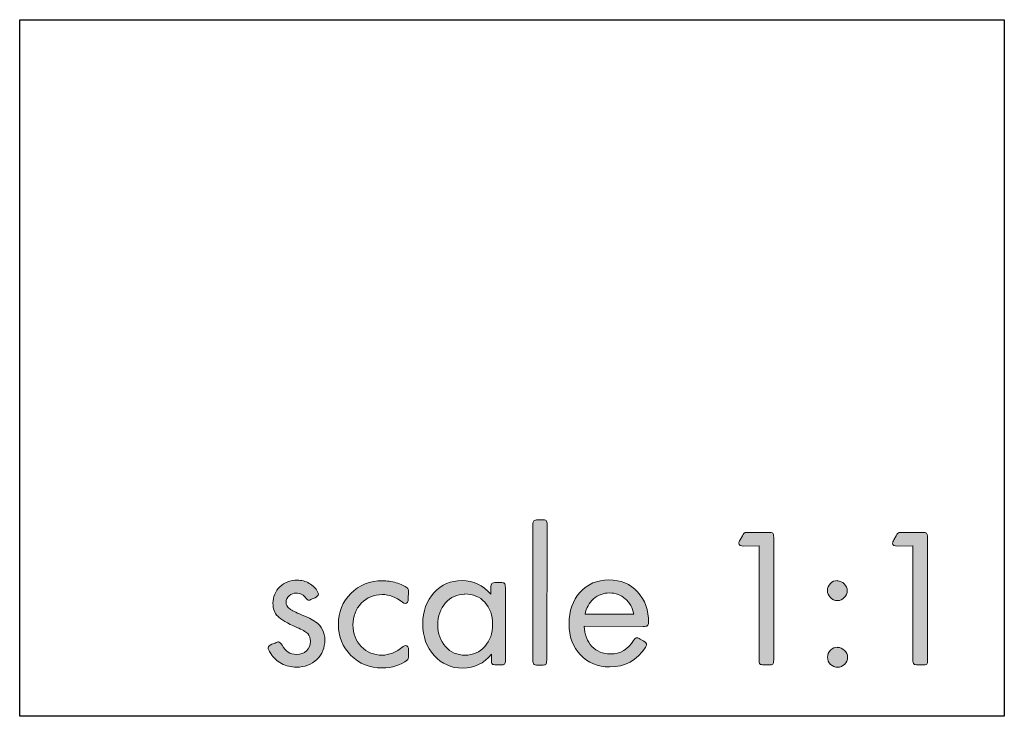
# Model space of a CAD drawing. Header units: inches. Extents: x -2076 to 2647, y -1805 to 2585.
# Tile 19 of 24: x 2350 to 2647, y -1805 to -1594. Entities that reach past the tile are written whole.
import ezdxf

# ---------------------------------------------------------------- set-up
doc = ezdxf.new("R2010")
doc.units = ezdxf.units.IN
doc.header["$MEASUREMENT"] = 0
picture_1 = doc.add_image_def('image1.png', size_in_pixel=(842, 596))

# ---------------------------------------------------------------- blocks, each defined once
blk = doc.blocks.new('block 421')
at = {"true_color": 0xffffff}
h = blk.add_hatch(color=7, dxfattribs=at)
h.dxf.hatch_style = 2
edge = h.paths.add_edge_path()
edge.add_spline(control_points=[(2509.36, -1787.79), (2509.36, -1788.45), (2509.3, -1788.87), (2509.12, -1789.05), (2508.94, -1789.23), (2508.51, -1789.29), (2507.85, -1789.29), (2507.85, -1789.29), (2506.71, -1789.29), (2506.71, -1789.29), (2506.05, -1789.29), (2505.63, -1789.17), (2505.45, -1788.99), (2505.27, -1788.81), (2505.2, -1788.39), (2505.2, -1787.73), (2505.2, -1787.73), (2505.2, -1746.98), (2505.2, -1746.98), (2505.2, -1746.32), (2505.33, -1745.9), (2505.51, -1745.72), (2505.69, -1745.54), (2506.11, -1745.41), (2506.77, -1745.41), (2506.77, -1745.41), (2507.91, -1745.41), (2507.91, -1745.41), (2508.58, -1745.41), (2509, -1745.47), (2509.18, -1745.66), (2509.36, -1745.84), (2509.48, -1746.26), (2509.48, -1746.92), (2509.48, -1746.92), (2509.36, -1787.79), (2509.36, -1787.79)], knot_values=[0, 0, 0, 0, 1, 1, 1, 2, 2, 2, 3, 3, 3, 4, 4, 4, 5, 5, 5, 6, 6, 6, 7, 7, 7, 8, 8, 8, 9, 9, 9, 10, 10, 10, 11, 11, 11, 12, 12, 12, 12], degree=3, periodic=1)
h = blk.add_hatch(color=7, dxfattribs=at)
h.dxf.hatch_style = 2
edge = h.paths.add_edge_path()
edge.add_spline(control_points=[(2568.88, -1753.36), (2567.86, -1753.36), (2567.32, -1753.06), (2567.32, -1752.52), (2567.32, -1752.28), (2567.44, -1751.91), (2567.74, -1751.43), (2567.74, -1751.43), (2568.4, -1750.23), (2568.4, -1750.23), (2568.7, -1749.69), (2568.94, -1749.39), (2569.12, -1749.33), (2569.3, -1749.27), (2569.66, -1749.21), (2570.21, -1749.21), (2570.21, -1749.21), (2576.28, -1749.21), (2576.28, -1749.21), (2576.95, -1749.21), (2577.37, -1749.27), (2577.55, -1749.45), (2577.73, -1749.63), (2577.85, -1750.05), (2577.85, -1750.71), (2577.85, -1750.71), (2577.85, -1787.73), (2577.85, -1787.73), (2577.85, -1788.39), (2577.79, -1788.81), (2577.61, -1788.99), (2577.43, -1789.17), (2577.01, -1789.23), (2576.34, -1789.23), (2576.34, -1789.23), (2574.96, -1789.23), (2574.96, -1789.23), (2574.3, -1789.23), (2573.88, -1789.11), (2573.7, -1788.93), (2573.52, -1788.75), (2573.46, -1788.33), (2573.46, -1787.67), (2573.46, -1787.67), (2573.46, -1753.24), (2573.46, -1753.24), (2573.46, -1753.24), (2568.88, -1753.36), (2568.88, -1753.36)], knot_values=[0, 0, 0, 0, 1, 1, 1, 2, 2, 2, 3, 3, 3, 4, 4, 4, 5, 5, 5, 6, 6, 6, 7, 7, 7, 8, 8, 8, 9, 9, 9, 10, 10, 10, 11, 11, 11, 12, 12, 12, 13, 13, 13, 14, 14, 14, 15, 15, 15, 16, 16, 16, 16], degree=3, periodic=1)
h = blk.add_hatch(color=7, dxfattribs=at)
h.dxf.hatch_style = 2
edge = h.paths.add_edge_path()
edge.add_spline(control_points=[(2615.28, -1753.36), (2614.26, -1753.36), (2613.72, -1753.06), (2613.72, -1752.52), (2613.72, -1752.28), (2613.84, -1751.91), (2614.14, -1751.43), (2614.14, -1751.43), (2614.8, -1750.23), (2614.8, -1750.23), (2615.1, -1749.69), (2615.34, -1749.39), (2615.52, -1749.33), (2615.7, -1749.27), (2616.07, -1749.21), (2616.61, -1749.21), (2616.61, -1749.21), (2622.69, -1749.21), (2622.69, -1749.21), (2623.35, -1749.21), (2623.77, -1749.27), (2623.95, -1749.45), (2624.13, -1749.63), (2624.25, -1750.05), (2624.25, -1750.71), (2624.25, -1750.71), (2624.25, -1787.73), (2624.25, -1787.73), (2624.25, -1788.39), (2624.19, -1788.81), (2624.01, -1788.99), (2623.83, -1789.17), (2623.41, -1789.23), (2622.75, -1789.23), (2622.75, -1789.23), (2621.36, -1789.23), (2621.36, -1789.23), (2620.7, -1789.23), (2620.28, -1789.11), (2620.1, -1788.93), (2619.92, -1788.75), (2619.86, -1788.33), (2619.86, -1787.67), (2619.86, -1787.67), (2619.86, -1753.24), (2619.86, -1753.24), (2619.86, -1753.24), (2615.28, -1753.36), (2615.28, -1753.36)], knot_values=[0, 0, 0, 0, 1, 1, 1, 2, 2, 2, 3, 3, 3, 4, 4, 4, 5, 5, 5, 6, 6, 6, 7, 7, 7, 8, 8, 8, 9, 9, 9, 10, 10, 10, 11, 11, 11, 12, 12, 12, 13, 13, 13, 14, 14, 14, 15, 15, 15, 16, 16, 16, 16], degree=3, periodic=1)
h = blk.add_hatch(color=7, dxfattribs=at)
h.dxf.hatch_style = 2
edge = h.paths.add_edge_path()
edge.add_spline(control_points=[(2438.58, -1769.31), (2438.04, -1769.61), (2437.68, -1769.73), (2437.56, -1769.73), (2437.38, -1769.73), (2437.13, -1769.55), (2436.83, -1769.19), (2436.05, -1768.1), (2435.03, -1767.56), (2433.76, -1767.56), (2432.98, -1767.56), (2432.26, -1767.8), (2431.66, -1768.35), (2431.06, -1768.89), (2430.75, -1769.55), (2430.75, -1770.33), (2430.75, -1771.05), (2431.06, -1771.66), (2431.6, -1772.14), (2432.14, -1772.62), (2433.22, -1773.16), (2434.79, -1773.82), (2437.13, -1774.79), (2438.76, -1775.57), (2439.66, -1776.23), (2441.53, -1777.61), (2442.43, -1779.42), (2442.43, -1781.71), (2442.43, -1784.05), (2441.65, -1785.98), (2440.02, -1787.55), (2438.4, -1789.11), (2436.35, -1789.89), (2433.88, -1789.89), (2432.26, -1789.89), (2430.75, -1789.53), (2429.37, -1788.81), (2427.99, -1788.09), (2426.9, -1787.06), (2426.12, -1785.8), (2425.58, -1784.96), (2425.34, -1784.36), (2425.34, -1784.05), (2425.34, -1783.69), (2425.7, -1783.33), (2426.48, -1782.97), (2426.48, -1782.97), (2427.44, -1782.61), (2427.44, -1782.61), (2427.93, -1782.37), (2428.29, -1782.25), (2428.47, -1782.25), (2428.77, -1782.25), (2429.13, -1782.61), (2429.55, -1783.27), (2430.51, -1785.14), (2431.96, -1786.04), (2433.88, -1786.04), (2435.09, -1786.04), (2436.11, -1785.68), (2436.89, -1784.96), (2437.68, -1784.24), (2438.1, -1783.27), (2438.1, -1782.13), (2438.1, -1781.17), (2437.8, -1780.38), (2437.26, -1779.78), (2436.71, -1779.18), (2435.63, -1778.58), (2434.01, -1777.92), (2431.12, -1776.65), (2429.19, -1775.51), (2428.23, -1774.54), (2427.26, -1773.58), (2426.78, -1772.26), (2426.78, -1770.63), (2426.78, -1768.65), (2427.5, -1766.96), (2428.89, -1765.64), (2430.27, -1764.31), (2432.02, -1763.65), (2434.13, -1763.65), (2435.39, -1763.65), (2436.59, -1763.95), (2437.74, -1764.61), (2438.88, -1765.28), (2439.72, -1766.12), (2440.26, -1767.14), (2440.45, -1767.44), (2440.51, -1767.68), (2440.51, -1767.86), (2440.51, -1768.23), (2440.14, -1768.59), (2439.48, -1768.95), (2439.48, -1768.95), (2438.58, -1769.31), (2438.58, -1769.31)], knot_values=[0, 0, 0, 0, 1, 1, 1, 2, 2, 2, 3, 3, 3, 4, 4, 4, 5, 5, 5, 6, 6, 6, 7, 7, 7, 8, 8, 8, 9, 9, 9, 10, 10, 10, 11, 11, 11, 12, 12, 12, 13, 13, 13, 14, 14, 14, 15, 15, 15, 16, 16, 16, 17, 17, 17, 18, 18, 18, 19, 19, 19, 20, 20, 20, 21, 21, 21, 22, 22, 22, 23, 23, 23, 24, 24, 24, 25, 25, 25, 26, 26, 26, 27, 27, 27, 28, 28, 28, 29, 29, 29, 30, 30, 30, 31, 31, 31, 32, 32, 32, 32], degree=3, periodic=1)
h = blk.add_hatch(color=7, dxfattribs=at)
h.dxf.hatch_style = 2
edge = h.paths.add_edge_path()
edge.add_spline(control_points=[(2467.59, -1769.25), (2467.59, -1770.21), (2467.29, -1770.69), (2466.63, -1770.69), (2466.45, -1770.69), (2466.2, -1770.57), (2465.9, -1770.33), (2463.86, -1768.77), (2461.81, -1767.98), (2459.76, -1767.98), (2457.24, -1767.98), (2455.13, -1768.89), (2453.44, -1770.63), (2451.76, -1772.38), (2450.92, -1774.54), (2450.92, -1777.13), (2450.92, -1779.78), (2451.76, -1781.95), (2453.44, -1783.69), (2455.13, -1785.44), (2457.24, -1786.28), (2459.7, -1786.28), (2461.81, -1786.28), (2463.92, -1785.44), (2466.02, -1783.69), (2466.32, -1783.51), (2466.57, -1783.39), (2466.75, -1783.39), (2467.41, -1783.39), (2467.71, -1783.87), (2467.71, -1784.78), (2467.71, -1784.78), (2467.71, -1786.46), (2467.71, -1786.46), (2467.71, -1787.12), (2467.59, -1787.55), (2467.35, -1787.73), (2465.24, -1789.35), (2462.71, -1790.13), (2459.76, -1790.13), (2455.97, -1790.13), (2452.84, -1788.87), (2450.31, -1786.34), (2447.79, -1783.81), (2446.52, -1780.68), (2446.52, -1777.01), (2446.52, -1773.28), (2447.79, -1770.15), (2450.31, -1767.62), (2452.84, -1765.1), (2456.03, -1763.83), (2459.82, -1763.83), (2461.15, -1763.83), (2462.53, -1764.01), (2463.98, -1764.43), (2465.42, -1764.85), (2466.51, -1765.34), (2467.29, -1765.94), (2467.53, -1766.12), (2467.65, -1766.54), (2467.65, -1767.2), (2467.65, -1767.2), (2467.59, -1769.25), (2467.59, -1769.25)], knot_values=[0, 0, 0, 0, 1, 1, 1, 2, 2, 2, 3, 3, 3, 4, 4, 4, 5, 5, 5, 6, 6, 6, 7, 7, 7, 8, 8, 8, 9, 9, 9, 10, 10, 10, 11, 11, 11, 12, 12, 12, 13, 13, 13, 14, 14, 14, 15, 15, 15, 16, 16, 16, 17, 17, 17, 18, 18, 18, 19, 19, 19, 20, 20, 20, 21, 21, 21, 21], degree=3, periodic=1)
h = blk.add_hatch(color=7, dxfattribs=at)
h.dxf.hatch_style = 2
edge = h.paths.add_edge_path()
edge.add_spline(control_points=[(2492.75, -1785.98), (2490.4, -1788.81), (2487.51, -1790.19), (2484.08, -1790.19), (2480.59, -1790.19), (2477.7, -1788.93), (2475.41, -1786.4), (2473.13, -1783.87), (2471.98, -1780.68), (2471.98, -1776.83), (2471.98, -1773.04), (2473.13, -1769.91), (2475.35, -1767.44), (2477.58, -1764.98), (2480.41, -1763.77), (2483.84, -1763.77), (2487.27, -1763.77), (2490.16, -1765.16), (2492.51, -1767.92), (2492.51, -1767.92), (2492.51, -1765.94), (2492.51, -1765.94), (2492.51, -1765.28), (2492.63, -1764.85), (2492.81, -1764.67), (2492.99, -1764.49), (2493.47, -1764.37), (2494.19, -1764.37), (2494.19, -1764.37), (2495.34, -1764.37), (2495.34, -1764.37), (2496, -1764.37), (2496.42, -1764.43), (2496.6, -1764.61), (2496.78, -1764.79), (2496.9, -1765.22), (2496.9, -1765.88), (2496.9, -1765.88), (2496.9, -1787.73), (2496.9, -1787.73), (2496.9, -1788.39), (2496.84, -1788.81), (2496.66, -1788.99), (2496.48, -1789.17), (2496.06, -1789.23), (2495.4, -1789.23), (2495.4, -1789.23), (2494.25, -1789.23), (2494.25, -1789.23), (2493.53, -1789.23), (2493.11, -1789.11), (2492.93, -1788.93), (2492.75, -1788.75), (2492.69, -1788.33), (2492.69, -1787.67), (2492.69, -1787.67), (2492.75, -1785.98), (2492.75, -1785.98)], knot_values=[0, 0, 0, 0, 1, 1, 1, 2, 2, 2, 3, 3, 3, 4, 4, 4, 5, 5, 5, 6, 6, 6, 7, 7, 7, 8, 8, 8, 9, 9, 9, 10, 10, 10, 11, 11, 11, 12, 12, 12, 13, 13, 13, 14, 14, 14, 15, 15, 15, 16, 16, 16, 17, 17, 17, 18, 18, 18, 19, 19, 19, 19], degree=3, periodic=1)
edge = h.paths.add_edge_path()
edge.add_spline(control_points=[(2484.68, -1767.92), (2482.33, -1767.92), (2480.41, -1768.77), (2478.84, -1770.51), (2477.28, -1772.26), (2476.5, -1774.48), (2476.5, -1777.19), (2476.5, -1779.78), (2477.28, -1781.95), (2478.84, -1783.69), (2480.41, -1785.44), (2482.39, -1786.28), (2484.74, -1786.28), (2487.15, -1786.28), (2489.14, -1785.38), (2490.7, -1783.63), (2492.27, -1781.89), (2493.05, -1779.66), (2493.05, -1776.95), (2493.05, -1774.24), (2492.27, -1772.02), (2490.7, -1770.33), (2489.14, -1768.65), (2487.15, -1767.8), (2484.68, -1767.8), (2484.68, -1767.8), (2484.68, -1767.92), (2484.68, -1767.92)], knot_values=[0, 0, 0, 0, 1, 1, 1, 2, 2, 2, 3, 3, 3, 4, 4, 4, 5, 5, 5, 6, 6, 6, 7, 7, 7, 8, 8, 8, 9, 9, 9, 9], degree=3, periodic=1)
h = blk.add_hatch(color=7, dxfattribs=at)
h.dxf.hatch_style = 2
edge = h.paths.add_edge_path()
edge.add_spline(control_points=[(2520.67, -1777.49), (2520.79, -1780.08), (2521.57, -1782.13), (2523.02, -1783.63), (2524.46, -1785.14), (2526.33, -1785.92), (2528.56, -1785.92), (2531.63, -1785.92), (2533.97, -1784.54), (2535.6, -1781.83), (2535.9, -1781.29), (2536.26, -1781.05), (2536.68, -1781.05), (2536.86, -1781.05), (2537.16, -1781.17), (2537.58, -1781.47), (2537.58, -1781.47), (2538.49, -1781.95), (2538.49, -1781.95), (2539.15, -1782.37), (2539.51, -1782.73), (2539.51, -1783.09), (2539.51, -1783.27), (2539.39, -1783.57), (2539.15, -1783.93), (2536.62, -1787.85), (2533.01, -1789.83), (2528.38, -1789.83), (2524.76, -1789.83), (2521.82, -1788.63), (2519.53, -1786.22), (2517.24, -1783.81), (2516.1, -1780.68), (2516.1, -1776.83), (2516.1, -1772.92), (2517.24, -1769.73), (2519.47, -1767.26), (2521.7, -1764.79), (2524.58, -1763.59), (2528.14, -1763.59), (2531.69, -1763.59), (2534.58, -1764.79), (2536.8, -1767.2), (2539.03, -1769.61), (2540.11, -1772.68), (2540.11, -1776.47), (2540.11, -1776.89), (2539.99, -1777.19), (2539.75, -1777.37), (2539.51, -1777.55), (2539.09, -1777.61), (2538.49, -1777.61), (2538.49, -1777.61), (2520.67, -1777.49), (2520.67, -1777.49)], knot_values=[0, 0, 0, 0, 1, 1, 1, 2, 2, 2, 3, 3, 3, 4, 4, 4, 5, 5, 5, 6, 6, 6, 7, 7, 7, 8, 8, 8, 9, 9, 9, 10, 10, 10, 11, 11, 11, 12, 12, 12, 13, 13, 13, 14, 14, 14, 15, 15, 15, 16, 16, 16, 17, 17, 17, 18, 18, 18, 18], degree=3, periodic=1)
edge = h.paths.add_edge_path()
edge.add_spline(control_points=[(2535.66, -1773.94), (2535.24, -1771.96), (2534.39, -1770.39), (2533.07, -1769.25), (2531.75, -1768.1), (2530.18, -1767.5), (2528.32, -1767.5), (2526.51, -1767.5), (2524.88, -1768.1), (2523.5, -1769.31), (2522.12, -1770.51), (2521.27, -1772.02), (2520.97, -1773.88), (2520.97, -1773.88), (2535.66, -1773.94), (2535.66, -1773.94)], knot_values=[0, 0, 0, 0, 1, 1, 1, 2, 2, 2, 3, 3, 3, 4, 4, 4, 5, 5, 5, 5], degree=3, periodic=1)
h = blk.add_hatch(color=7, dxfattribs=at)
h.dxf.hatch_style = 2
edge = h.paths.add_edge_path()
edge.add_spline(control_points=[(2596.99, -1763.89), (2597.83, -1763.89), (2598.55, -1764.19), (2599.15, -1764.79), (2599.76, -1765.4), (2600.06, -1766.06), (2600.06, -1766.84), (2600.06, -1767.62), (2599.76, -1768.29), (2599.15, -1768.89), (2598.55, -1769.49), (2597.89, -1769.79), (2597.11, -1769.79), (2596.27, -1769.79), (2595.54, -1769.49), (2594.94, -1768.89), (2594.34, -1768.29), (2594.04, -1767.56), (2594.04, -1766.72), (2594.04, -1765.94), (2594.34, -1765.28), (2594.94, -1764.67), (2595.54, -1764.07), (2596.27, -1763.77), (2597.05, -1763.77), (2597.05, -1763.77), (2596.99, -1763.89), (2596.99, -1763.89)], knot_values=[0, 0, 0, 0, 1, 1, 1, 2, 2, 2, 3, 3, 3, 4, 4, 4, 5, 5, 5, 6, 6, 6, 7, 7, 7, 8, 8, 8, 9, 9, 9, 9], degree=3, periodic=1)
edge = h.paths.add_edge_path()
edge.add_spline(control_points=[(2597.05, -1783.93), (2597.89, -1783.93), (2598.61, -1784.24), (2599.21, -1784.84), (2599.82, -1785.44), (2600.12, -1786.1), (2600.12, -1786.88), (2600.12, -1787.73), (2599.82, -1788.45), (2599.21, -1789.05), (2598.61, -1789.65), (2597.95, -1789.95), (2597.17, -1789.95), (2596.33, -1789.95), (2595.6, -1789.65), (2595, -1789.05), (2594.4, -1788.45), (2594.1, -1787.73), (2594.1, -1786.88), (2594.1, -1786.1), (2594.4, -1785.38), (2595, -1784.78), (2595.6, -1784.17), (2596.33, -1783.87), (2597.11, -1783.87), (2597.11, -1783.87), (2597.05, -1783.93), (2597.05, -1783.93)], knot_values=[0, 0, 0, 0, 1, 1, 1, 2, 2, 2, 3, 3, 3, 4, 4, 4, 5, 5, 5, 6, 6, 6, 7, 7, 7, 8, 8, 8, 9, 9, 9, 9], degree=3, periodic=1)
at = {"lineweight": 0}
for points, knots in [([(2509.36, -1787.79), (2509.36, -1788.45), (2509.3, -1788.87), (2509.12, -1789.05), (2508.94, -1789.23), (2508.51, -1789.29), (2507.85, -1789.29), (2507.85, -1789.29), (2506.71, -1789.29), (2506.71, -1789.29), (2506.05, -1789.29), (2505.63, -1789.17), (2505.45, -1788.99), (2505.27, -1788.81), (2505.2, -1788.39), (2505.2, -1787.73), (2505.2, -1787.73), (2505.2, -1746.98), (2505.2, -1746.98), (2505.2, -1746.32), (2505.33, -1745.9), (2505.51, -1745.72), (2505.69, -1745.54), (2506.11, -1745.41), (2506.77, -1745.41), (2506.77, -1745.41), (2507.91, -1745.41), (2507.91, -1745.41), (2508.58, -1745.41), (2509, -1745.47), (2509.18, -1745.66), (2509.36, -1745.84), (2509.48, -1746.26), (2509.48, -1746.92), (2509.48, -1746.92), (2509.36, -1787.79), (2509.36, -1787.79)], [0, 0, 0, 0, 1, 1, 1, 2, 2, 2, 3, 3, 3, 4, 4, 4, 5, 5, 5, 6, 6, 6, 7, 7, 7, 8, 8, 8, 9, 9, 9, 10, 10, 10, 11, 11, 11, 12, 12, 12, 12]), ([(2568.88, -1753.36), (2567.86, -1753.36), (2567.32, -1753.06), (2567.32, -1752.52), (2567.32, -1752.28), (2567.44, -1751.91), (2567.74, -1751.43), (2567.74, -1751.43), (2568.4, -1750.23), (2568.4, -1750.23), (2568.7, -1749.69), (2568.94, -1749.39), (2569.12, -1749.33), (2569.3, -1749.27), (2569.66, -1749.21), (2570.21, -1749.21), (2570.21, -1749.21), (2576.28, -1749.21), (2576.28, -1749.21), (2576.95, -1749.21), (2577.37, -1749.27), (2577.55, -1749.45), (2577.73, -1749.63), (2577.85, -1750.05), (2577.85, -1750.71), (2577.85, -1750.71), (2577.85, -1787.73), (2577.85, -1787.73), (2577.85, -1788.39), (2577.79, -1788.81), (2577.61, -1788.99), (2577.43, -1789.17), (2577.01, -1789.23), (2576.34, -1789.23), (2576.34, -1789.23), (2574.96, -1789.23), (2574.96, -1789.23), (2574.3, -1789.23), (2573.88, -1789.11), (2573.7, -1788.93), (2573.52, -1788.75), (2573.46, -1788.33), (2573.46, -1787.67), (2573.46, -1787.67), (2573.46, -1753.24), (2573.46, -1753.24), (2573.46, -1753.24), (2568.88, -1753.36), (2568.88, -1753.36)], [0, 0, 0, 0, 1, 1, 1, 2, 2, 2, 3, 3, 3, 4, 4, 4, 5, 5, 5, 6, 6, 6, 7, 7, 7, 8, 8, 8, 9, 9, 9, 10, 10, 10, 11, 11, 11, 12, 12, 12, 13, 13, 13, 14, 14, 14, 15, 15, 15, 16, 16, 16, 16]), ([(2615.28, -1753.36), (2614.26, -1753.36), (2613.72, -1753.06), (2613.72, -1752.52), (2613.72, -1752.28), (2613.84, -1751.91), (2614.14, -1751.43), (2614.14, -1751.43), (2614.8, -1750.23), (2614.8, -1750.23), (2615.1, -1749.69), (2615.34, -1749.39), (2615.52, -1749.33), (2615.7, -1749.27), (2616.07, -1749.21), (2616.61, -1749.21), (2616.61, -1749.21), (2622.69, -1749.21), (2622.69, -1749.21), (2623.35, -1749.21), (2623.77, -1749.27), (2623.95, -1749.45), (2624.13, -1749.63), (2624.25, -1750.05), (2624.25, -1750.71), (2624.25, -1750.71), (2624.25, -1787.73), (2624.25, -1787.73), (2624.25, -1788.39), (2624.19, -1788.81), (2624.01, -1788.99), (2623.83, -1789.17), (2623.41, -1789.23), (2622.75, -1789.23), (2622.75, -1789.23), (2621.36, -1789.23), (2621.36, -1789.23), (2620.7, -1789.23), (2620.28, -1789.11), (2620.1, -1788.93), (2619.92, -1788.75), (2619.86, -1788.33), (2619.86, -1787.67), (2619.86, -1787.67), (2619.86, -1753.24), (2619.86, -1753.24), (2619.86, -1753.24), (2615.28, -1753.36), (2615.28, -1753.36)], [0, 0, 0, 0, 1, 1, 1, 2, 2, 2, 3, 3, 3, 4, 4, 4, 5, 5, 5, 6, 6, 6, 7, 7, 7, 8, 8, 8, 9, 9, 9, 10, 10, 10, 11, 11, 11, 12, 12, 12, 13, 13, 13, 14, 14, 14, 15, 15, 15, 16, 16, 16, 16]), ([(2438.58, -1769.31), (2438.04, -1769.61), (2437.68, -1769.73), (2437.56, -1769.73), (2437.38, -1769.73), (2437.13, -1769.55), (2436.83, -1769.19), (2436.05, -1768.1), (2435.03, -1767.56), (2433.76, -1767.56), (2432.98, -1767.56), (2432.26, -1767.8), (2431.66, -1768.35), (2431.06, -1768.89), (2430.75, -1769.55), (2430.75, -1770.33), (2430.75, -1771.05), (2431.06, -1771.66), (2431.6, -1772.14), (2432.14, -1772.62), (2433.22, -1773.16), (2434.79, -1773.82), (2437.13, -1774.79), (2438.76, -1775.57), (2439.66, -1776.23), (2441.53, -1777.61), (2442.43, -1779.42), (2442.43, -1781.71), (2442.43, -1784.05), (2441.65, -1785.98), (2440.02, -1787.55), (2438.4, -1789.11), (2436.35, -1789.89), (2433.88, -1789.89), (2432.26, -1789.89), (2430.75, -1789.53), (2429.37, -1788.81), (2427.99, -1788.09), (2426.9, -1787.06), (2426.12, -1785.8), (2425.58, -1784.96), (2425.34, -1784.36), (2425.34, -1784.05), (2425.34, -1783.69), (2425.7, -1783.33), (2426.48, -1782.97), (2426.48, -1782.97), (2427.44, -1782.61), (2427.44, -1782.61), (2427.93, -1782.37), (2428.29, -1782.25), (2428.47, -1782.25), (2428.77, -1782.25), (2429.13, -1782.61), (2429.55, -1783.27), (2430.51, -1785.14), (2431.96, -1786.04), (2433.88, -1786.04), (2435.09, -1786.04), (2436.11, -1785.68), (2436.89, -1784.96), (2437.68, -1784.24), (2438.1, -1783.27), (2438.1, -1782.13), (2438.1, -1781.17), (2437.8, -1780.38), (2437.26, -1779.78), (2436.71, -1779.18), (2435.63, -1778.58), (2434.01, -1777.92), (2431.12, -1776.65), (2429.19, -1775.51), (2428.23, -1774.54), (2427.26, -1773.58), (2426.78, -1772.26), (2426.78, -1770.63), (2426.78, -1768.65), (2427.5, -1766.96), (2428.89, -1765.64), (2430.27, -1764.31), (2432.02, -1763.65), (2434.13, -1763.65), (2435.39, -1763.65), (2436.59, -1763.95), (2437.74, -1764.61), (2438.88, -1765.28), (2439.72, -1766.12), (2440.26, -1767.14), (2440.45, -1767.44), (2440.51, -1767.68), (2440.51, -1767.86), (2440.51, -1768.23), (2440.14, -1768.59), (2439.48, -1768.95), (2439.48, -1768.95), (2438.58, -1769.31), (2438.58, -1769.31)], [0, 0, 0, 0, 1, 1, 1, 2, 2, 2, 3, 3, 3, 4, 4, 4, 5, 5, 5, 6, 6, 6, 7, 7, 7, 8, 8, 8, 9, 9, 9, 10, 10, 10, 11, 11, 11, 12, 12, 12, 13, 13, 13, 14, 14, 14, 15, 15, 15, 16, 16, 16, 17, 17, 17, 18, 18, 18, 19, 19, 19, 20, 20, 20, 21, 21, 21, 22, 22, 22, 23, 23, 23, 24, 24, 24, 25, 25, 25, 26, 26, 26, 27, 27, 27, 28, 28, 28, 29, 29, 29, 30, 30, 30, 31, 31, 31, 32, 32, 32, 32]), ([(2467.59, -1769.25), (2467.59, -1770.21), (2467.29, -1770.69), (2466.63, -1770.69), (2466.45, -1770.69), (2466.2, -1770.57), (2465.9, -1770.33), (2463.86, -1768.77), (2461.81, -1767.98), (2459.76, -1767.98), (2457.24, -1767.98), (2455.13, -1768.89), (2453.44, -1770.63), (2451.76, -1772.38), (2450.92, -1774.54), (2450.92, -1777.13), (2450.92, -1779.78), (2451.76, -1781.95), (2453.44, -1783.69), (2455.13, -1785.44), (2457.24, -1786.28), (2459.7, -1786.28), (2461.81, -1786.28), (2463.92, -1785.44), (2466.02, -1783.69), (2466.32, -1783.51), (2466.57, -1783.39), (2466.75, -1783.39), (2467.41, -1783.39), (2467.71, -1783.87), (2467.71, -1784.78), (2467.71, -1784.78), (2467.71, -1786.46), (2467.71, -1786.46), (2467.71, -1787.12), (2467.59, -1787.55), (2467.35, -1787.73), (2465.24, -1789.35), (2462.71, -1790.13), (2459.76, -1790.13), (2455.97, -1790.13), (2452.84, -1788.87), (2450.31, -1786.34), (2447.79, -1783.81), (2446.52, -1780.68), (2446.52, -1777.01), (2446.52, -1773.28), (2447.79, -1770.15), (2450.31, -1767.62), (2452.84, -1765.1), (2456.03, -1763.83), (2459.82, -1763.83), (2461.15, -1763.83), (2462.53, -1764.01), (2463.98, -1764.43), (2465.42, -1764.85), (2466.51, -1765.34), (2467.29, -1765.94), (2467.53, -1766.12), (2467.65, -1766.54), (2467.65, -1767.2), (2467.65, -1767.2), (2467.59, -1769.25), (2467.59, -1769.25)], [0, 0, 0, 0, 1, 1, 1, 2, 2, 2, 3, 3, 3, 4, 4, 4, 5, 5, 5, 6, 6, 6, 7, 7, 7, 8, 8, 8, 9, 9, 9, 10, 10, 10, 11, 11, 11, 12, 12, 12, 13, 13, 13, 14, 14, 14, 15, 15, 15, 16, 16, 16, 17, 17, 17, 18, 18, 18, 19, 19, 19, 20, 20, 20, 21, 21, 21, 21]), ([(2492.75, -1785.98), (2490.4, -1788.81), (2487.51, -1790.19), (2484.08, -1790.19), (2480.59, -1790.19), (2477.7, -1788.93), (2475.41, -1786.4), (2473.13, -1783.87), (2471.98, -1780.68), (2471.98, -1776.83), (2471.98, -1773.04), (2473.13, -1769.91), (2475.35, -1767.44), (2477.58, -1764.98), (2480.41, -1763.77), (2483.84, -1763.77), (2487.27, -1763.77), (2490.16, -1765.16), (2492.51, -1767.92), (2492.51, -1767.92), (2492.51, -1765.94), (2492.51, -1765.94), (2492.51, -1765.28), (2492.63, -1764.85), (2492.81, -1764.67), (2492.99, -1764.49), (2493.47, -1764.37), (2494.19, -1764.37), (2494.19, -1764.37), (2495.34, -1764.37), (2495.34, -1764.37), (2496, -1764.37), (2496.42, -1764.43), (2496.6, -1764.61), (2496.78, -1764.79), (2496.9, -1765.22), (2496.9, -1765.88), (2496.9, -1765.88), (2496.9, -1787.73), (2496.9, -1787.73), (2496.9, -1788.39), (2496.84, -1788.81), (2496.66, -1788.99), (2496.48, -1789.17), (2496.06, -1789.23), (2495.4, -1789.23), (2495.4, -1789.23), (2494.25, -1789.23), (2494.25, -1789.23), (2493.53, -1789.23), (2493.11, -1789.11), (2492.93, -1788.93), (2492.75, -1788.75), (2492.69, -1788.33), (2492.69, -1787.67), (2492.69, -1787.67), (2492.75, -1785.98), (2492.75, -1785.98)], [0, 0, 0, 0, 1, 1, 1, 2, 2, 2, 3, 3, 3, 4, 4, 4, 5, 5, 5, 6, 6, 6, 7, 7, 7, 8, 8, 8, 9, 9, 9, 10, 10, 10, 11, 11, 11, 12, 12, 12, 13, 13, 13, 14, 14, 14, 15, 15, 15, 16, 16, 16, 17, 17, 17, 18, 18, 18, 19, 19, 19, 19]), ([(2520.67, -1777.49), (2520.79, -1780.08), (2521.57, -1782.13), (2523.02, -1783.63), (2524.46, -1785.14), (2526.33, -1785.92), (2528.56, -1785.92), (2531.63, -1785.92), (2533.97, -1784.54), (2535.6, -1781.83), (2535.9, -1781.29), (2536.26, -1781.05), (2536.68, -1781.05), (2536.86, -1781.05), (2537.16, -1781.17), (2537.58, -1781.47), (2537.58, -1781.47), (2538.49, -1781.95), (2538.49, -1781.95), (2539.15, -1782.37), (2539.51, -1782.73), (2539.51, -1783.09), (2539.51, -1783.27), (2539.39, -1783.57), (2539.15, -1783.93), (2536.62, -1787.85), (2533.01, -1789.83), (2528.38, -1789.83), (2524.76, -1789.83), (2521.82, -1788.63), (2519.53, -1786.22), (2517.24, -1783.81), (2516.1, -1780.68), (2516.1, -1776.83), (2516.1, -1772.92), (2517.24, -1769.73), (2519.47, -1767.26), (2521.7, -1764.79), (2524.58, -1763.59), (2528.14, -1763.59), (2531.69, -1763.59), (2534.58, -1764.79), (2536.8, -1767.2), (2539.03, -1769.61), (2540.11, -1772.68), (2540.11, -1776.47), (2540.11, -1776.89), (2539.99, -1777.19), (2539.75, -1777.37), (2539.51, -1777.55), (2539.09, -1777.61), (2538.49, -1777.61), (2538.49, -1777.61), (2520.67, -1777.49), (2520.67, -1777.49)], [0, 0, 0, 0, 1, 1, 1, 2, 2, 2, 3, 3, 3, 4, 4, 4, 5, 5, 5, 6, 6, 6, 7, 7, 7, 8, 8, 8, 9, 9, 9, 10, 10, 10, 11, 11, 11, 12, 12, 12, 13, 13, 13, 14, 14, 14, 15, 15, 15, 16, 16, 16, 17, 17, 17, 18, 18, 18, 18]), ([(2596.99, -1763.89), (2597.83, -1763.89), (2598.55, -1764.19), (2599.15, -1764.79), (2599.76, -1765.4), (2600.06, -1766.06), (2600.06, -1766.84), (2600.06, -1767.62), (2599.76, -1768.29), (2599.15, -1768.89), (2598.55, -1769.49), (2597.89, -1769.79), (2597.11, -1769.79), (2596.27, -1769.79), (2595.54, -1769.49), (2594.94, -1768.89), (2594.34, -1768.29), (2594.04, -1767.56), (2594.04, -1766.72), (2594.04, -1765.94), (2594.34, -1765.28), (2594.94, -1764.67), (2595.54, -1764.07), (2596.27, -1763.77), (2597.05, -1763.77), (2597.05, -1763.77), (2596.99, -1763.89), (2596.99, -1763.89)], [0, 0, 0, 0, 1, 1, 1, 2, 2, 2, 3, 3, 3, 4, 4, 4, 5, 5, 5, 6, 6, 6, 7, 7, 7, 8, 8, 8, 9, 9, 9, 9]), ([(2484.68, -1767.92), (2482.33, -1767.92), (2480.41, -1768.77), (2478.84, -1770.51), (2477.28, -1772.26), (2476.5, -1774.48), (2476.5, -1777.19), (2476.5, -1779.78), (2477.28, -1781.95), (2478.84, -1783.69), (2480.41, -1785.44), (2482.39, -1786.28), (2484.74, -1786.28), (2487.15, -1786.28), (2489.14, -1785.38), (2490.7, -1783.63), (2492.27, -1781.89), (2493.05, -1779.66), (2493.05, -1776.95), (2493.05, -1774.24), (2492.27, -1772.02), (2490.7, -1770.33), (2489.14, -1768.65), (2487.15, -1767.8), (2484.68, -1767.8), (2484.68, -1767.8), (2484.68, -1767.92), (2484.68, -1767.92)], [0, 0, 0, 0, 1, 1, 1, 2, 2, 2, 3, 3, 3, 4, 4, 4, 5, 5, 5, 6, 6, 6, 7, 7, 7, 8, 8, 8, 9, 9, 9, 9]), ([(2535.66, -1773.94), (2535.24, -1771.96), (2534.39, -1770.39), (2533.07, -1769.25), (2531.75, -1768.1), (2530.18, -1767.5), (2528.32, -1767.5), (2526.51, -1767.5), (2524.88, -1768.1), (2523.5, -1769.31), (2522.12, -1770.51), (2521.27, -1772.02), (2520.97, -1773.88), (2520.97, -1773.88), (2535.66, -1773.94), (2535.66, -1773.94)], [0, 0, 0, 0, 1, 1, 1, 2, 2, 2, 3, 3, 3, 4, 4, 4, 5, 5, 5, 5]), ([(2597.05, -1783.93), (2597.89, -1783.93), (2598.61, -1784.24), (2599.21, -1784.84), (2599.82, -1785.44), (2600.12, -1786.1), (2600.12, -1786.88), (2600.12, -1787.73), (2599.82, -1788.45), (2599.21, -1789.05), (2598.61, -1789.65), (2597.95, -1789.95), (2597.17, -1789.95), (2596.33, -1789.95), (2595.6, -1789.65), (2595, -1789.05), (2594.4, -1788.45), (2594.1, -1787.73), (2594.1, -1786.88), (2594.1, -1786.1), (2594.4, -1785.38), (2595, -1784.78), (2595.6, -1784.17), (2596.33, -1783.87), (2597.11, -1783.87), (2597.11, -1783.87), (2597.05, -1783.93), (2597.05, -1783.93)], [0, 0, 0, 0, 1, 1, 1, 2, 2, 2, 3, 3, 3, 4, 4, 4, 5, 5, 5, 6, 6, 6, 7, 7, 7, 8, 8, 8, 9, 9, 9, 9])]:
    blk.add_open_spline(points, degree=3, knots=knots, dxfattribs=at)

msp = doc.modelspace()

# ---------------------------------------------------------------- block references
msp.add_blockref('block 421', (0, 0))

# ---------------------------------------------------------------- pictures from other files: only their frames are drawn
image = msp.add_image(picture_1, insert=(2350.38, -1804.74), size_in_units=(297.04, 210.26))

doc.saveas('drawing.dxf')
